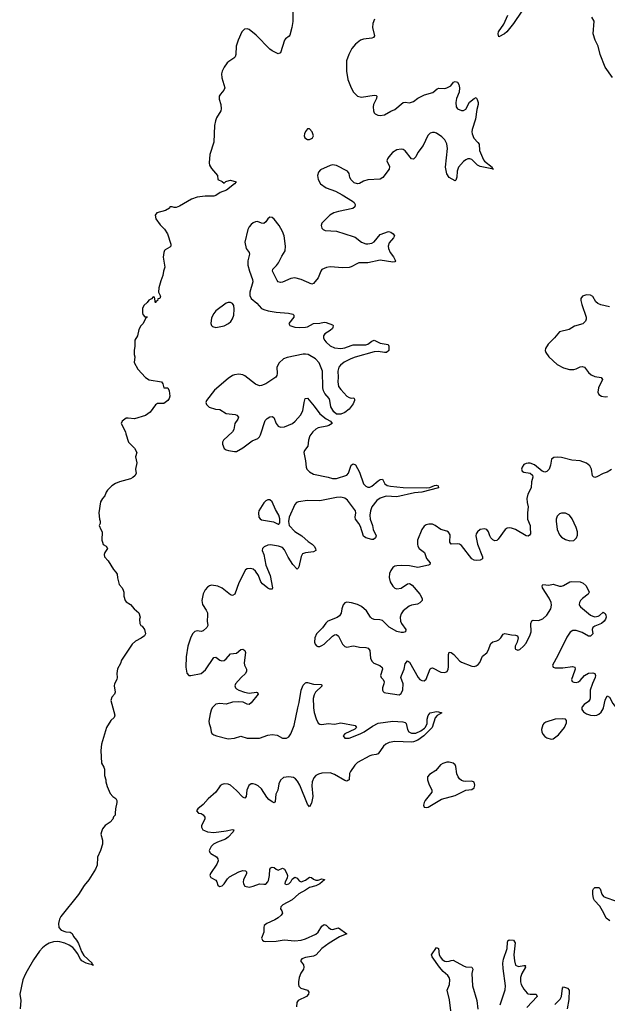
# Model space of a CAD drawing. Header units: inches. Extents: x 1678753 to 1858649, y 384643 to 522370.
# Tile 42 of 91: x 1729927 to 1735570, y 487153 to 496606. Entities that reach past the tile are written whole.
import ezdxf

# ---------------------------------------------------------------- set-up
doc = ezdxf.new("R2010")
doc.units = ezdxf.units.IN
doc.header["$MEASUREMENT"] = 0
for name, color, linetype in [('B7428', 7, 'Continuous'), ('B7438', 7, 'Continuous'), ('B7439', 7, 'Continuous')]:
    doc.layers.add(name, color=color, linetype=linetype)

msp = doc.modelspace()

# ---------------------------------------------------------------- linework, layer by layer
at = {"layer": 'B7428', "color": 6, "elevation": 200}
msp.add_lwpolyline([(1730000, 487474.7), (1729980.1, 487439.9), (1729957.6, 487390), (1729926.5, 487250), (1729936.3, 487190), (1729931.1, 487110)], dxfattribs=at)
at = {"layer": 'B7438', "color": 6}
for points, elevation in [([(1730821.3, 490000), (1730840.7, 489930), (1730833.2, 489906.8), (1730800.7, 489879.3), (1730761, 489810), (1730711.3, 489650), (1730706.8, 489590), (1730711, 489470), (1730734.8, 489430), (1730740.7, 489410), (1730742, 489350), (1730754, 489310), (1730754, 489290), (1730765.2, 489245.2), (1730796, 489176), (1730822, 489150), (1730851.3, 489130), (1730858, 489110), (1730861, 489090), (1730846, 489030), (1730842, 488990), (1730844.7, 488970), (1730827.5, 488952.5), (1730821, 488930), (1730797.1, 488902.9), (1730746, 488870), (1730722.5, 488837.5), (1730710.8, 488810), (1730707.5, 488787.5), (1730722.8, 488730), (1730722, 488690), (1730703.8, 488630), (1730673, 488567), (1730671.6, 488490), (1730655.9, 488450), (1730590.5, 488350), (1730544.5, 488295.5), (1730490, 488206.8), (1730322.5, 487997.5), (1730308.7, 487970), (1730298.7, 487930), (1730304, 487890), (1730325.9, 487865.9), (1730370, 487848.4), (1730410, 487845), (1730430, 487833.2), (1730444.5, 487804.5), (1730472.1, 487770), (1730490, 487737.7), (1730520.4, 487660.4), (1730542.6, 487622.6), (1730622.4, 487550), (1730620.5, 487540.5), (1730634.8, 487530), (1730624, 487530), (1730619.3, 487539.3), (1730610, 487536.2), (1730564.2, 487550), (1730524.7, 487570), (1730510, 487585.8), (1730481.8, 487641.8), (1730457.5, 487677.5), (1730437.9, 487697.9), (1730402.8, 487722.8), (1730360.8, 487740.8), (1730313.3, 487753.3), (1730290, 487757.3), (1730250, 487753.6), (1730210, 487739.9), (1730178.6, 487721.4), (1730145.2, 487694.8), (1730116.2, 487663.8), (1730060.2, 487579.8), (1730000, 487474.7)], 200), ([(1732748.6, 490000), (1732754.9, 489954.9), (1732772.8, 489892.8), (1732793.3, 489853.3), (1732810, 489842.7), (1732830, 489839.7), (1732890, 489850.3), (1732950, 489842.2), (1733010, 489856.3), (1733150.2, 489830), (1733161.1, 489810), (1733144.8, 489795.2), (1733050.2, 489750), (1733033.8, 489730), (1733050, 489708.3), (1733090, 489707.7), (1733197, 489750), (1733234.3, 489770), (1733315, 489825), (1733370, 489853.2), (1733510, 489870.8), (1733605.2, 489865.2), (1733630, 489857.9), (1733638.1, 489850), (1733649.7, 489790), (1733665.4, 489770), (1733690, 489757.5), (1733730, 489757.6), (1733779.8, 489780.2), (1733815.7, 489804.3), (1733824.8, 489815.2), (1733840.6, 489850), (1733840.7, 489890), (1733850, 489925), (1733869.9, 489950), (1733930, 489963.8), (1733950, 489962.6), (1733979.5, 489950), (1733935.6, 489924.4), (1733917.5, 489902.5), (1733889.7, 489810), (1733807, 489730), (1733751.6, 489688.4), (1733710, 489671.9), (1733690, 489668.7), (1733530, 489676.9), (1733474.3, 489665.7), (1733442.9, 489650), (1733419.2, 489630), (1733370, 489559.4), (1733350, 489550.8), (1733310, 489546.7), (1733290, 489539.7), (1733170, 489473.5), (1733145, 489450), (1733102.6, 489390), (1733094.5, 489370), (1733090.1, 489310), (1733079.3, 489300.7), (1733070, 489296.1), (1733050, 489302.1), (1732950, 489361.2), (1732910, 489374.1), (1732830, 489372.6), (1732796.8, 489363.2), (1732772.1, 489350), (1732751.2, 489328.8), (1732734.7, 489290), (1732731.1, 489250), (1732740.6, 489150), (1732730, 489083.5), (1732710, 489048.5), (1732690, 489075.3), (1732616.2, 489256.2), (1732595.4, 489295.4), (1732576.8, 489316.8), (1732556.7, 489330), (1732510, 489338.6), (1732460.5, 489330), (1732430, 489306.2), (1732416.9, 489270), (1732406.8, 489210), (1732387.7, 489170), (1732380.7, 489099.3), (1732371.6, 489088.4), (1732350, 489098.1), (1732320.6, 489120.6), (1732301.6, 489141.6), (1732250, 489222.8), (1732217.1, 489250), (1732190, 489264.5), (1732170, 489270.4), (1732150, 489269.9), (1732126.6, 489253.4), (1732109.3, 489210), (1732102.6, 489150), (1732090, 489131.3), (1732070, 489140.9), (1732010, 489205.9), (1731950, 489256.1), (1731930, 489266.9), (1731890.5, 489269.5), (1731870, 489262.3), (1731853.1, 489250), (1731810, 489189.9), (1731735.2, 489124.8), (1731690, 489071), (1731636.5, 489030), (1731624.9, 489010), (1731642.8, 488990), (1731670, 488984.8), (1731690, 488971.7), (1731704.2, 488950), (1731706.3, 488930), (1731674, 488870), (1731673, 488853), (1731685.5, 488830), (1731700.7, 488820.7), (1731729.6, 488809.6), (1731790, 488801.4), (1731910, 488818.1), (1731970, 488833.1), (1731982.4, 488830), (1731978, 488810), (1731930, 488756.8), (1731901.8, 488738.2), (1731827, 488710), (1731788.1, 488690), (1731766.8, 488670), (1731747.9, 488630), (1731751.6, 488610), (1731761.2, 488601.2), (1731816.5, 488570), (1731829.7, 488550), (1731831.7, 488530), (1731821, 488499), (1731758.9, 488410), (1731754.3, 488390), (1731763.5, 488370), (1731810, 488345.1), (1731820.3, 488330), (1731830, 488297.6), (1731845.3, 488285.3), (1731870, 488290.9), (1731890, 488311.5), (1731921.9, 488358.1), (1731943.1, 488376.9), (1732030, 488425.5), (1732070, 488436.6), (1732095, 488435), (1732105.8, 488425.8), (1732106.3, 488410), (1732076.8, 488350), (1732071.4, 488330), (1732074.6, 488310), (1732090, 488288.7), (1732130, 488277.5), (1732170, 488286.5), (1732230, 488310.8), (1732270, 488306), (1732290, 488308.4), (1732310, 488328.8), (1732316.4, 488343.6), (1732326.9, 488390), (1732330.3, 488449.7), (1732337.9, 488462.1), (1732350, 488470.1), (1732370, 488466.2), (1732390, 488450.8), (1732410, 488442.6), (1732450, 488461), (1732470, 488451.2), (1732493.7, 488410), (1732498, 488390), (1732494.8, 488365.2), (1732475.8, 488330), (1732473.1, 488313.1), (1732473.4, 488310), (1732490, 488302.8), (1732512.1, 488310), (1732530.5, 488330), (1732545, 488355), (1732570, 488373.5), (1732590, 488365.4), (1732610, 488338.9), (1732630, 488327.7), (1732670, 488344.1), (1732710, 488374), (1732730, 488370.1), (1732750, 488354), (1732770, 488345.1), (1732793.2, 488346.8), (1732830, 488358.4), (1732853.2, 488353.2), (1732855.2, 488350), (1732808.1, 488310), (1732770, 488290.3), (1732710, 488276.4), (1732671.7, 488248.3), (1732607.2, 488212.8), (1732542.3, 488157.7), (1732455.3, 488110), (1732435.4, 488090), (1732430.2, 488070), (1732444.9, 488050), (1732451, 488030), (1732439, 488010), (1732410, 487984.3), (1732376.9, 487963), (1732301.6, 487930), (1732274.4, 487910), (1732270.4, 487890), (1732272.8, 487847.2), (1732250.6, 487790), (1732257.3, 487770), (1732270, 487760.5), (1732290, 487754.9), (1732390, 487759.6), (1732466.2, 487773.8), (1732570, 487763.2), (1732629.3, 487770.7), (1732670, 487782), (1732770, 487827.9), (1732792.6, 487847.4), (1732830, 487902.8), (1732850, 487920.7), (1732870, 487914.4), (1732891.1, 487891.1), (1732915.6, 487875.6), (1732930, 487873.1), (1732990, 487889.1), (1733068, 487830), (1732999.1, 487800.9), (1732900.4, 487739.6), (1732829.3, 487690), (1732773.9, 487630), (1732750, 487614.6), (1732670, 487603.4), (1732635.3, 487590), (1732624.9, 487570), (1732651.4, 487531.4), (1732655.3, 487510), (1732650.8, 487490), (1732628.3, 487451.7), (1732611.6, 487410), (1732603.4, 487370), (1732603.8, 487343.8), (1732608.6, 487328.6), (1732628.3, 487310), (1732689.3, 487289.3), (1732703.2, 487270), (1732700.2, 487250), (1732681.1, 487230), (1732600.3, 487190), (1732587.6, 487170), (1732586.3, 487130)], 300), ([(1731775.9, 490000), (1731764.2, 489975.8), (1731756.6, 489943.4), (1731744.6, 489870), (1731745.4, 489850), (1731758.1, 489810), (1731764.2, 489770), (1731773.1, 489753.1), (1731790, 489740.9), (1731817.4, 489730), (1731930, 489700.8), (1731990, 489707.5), (1732050, 489726.3), (1732110, 489709.6), (1732230, 489708.2), (1732310, 489738.6), (1732350, 489742.1), (1732398.5, 489738.5), (1732450, 489707.5), (1732490, 489708.9), (1732510, 489720.8), (1732532.3, 489750), (1732561.3, 489830), (1732599.4, 490000)], 300), ([(1735326.9, 490000), (1735324.2, 489984.2), (1735340.2, 489960.2), (1735370, 489940.9), (1735410, 489928.4), (1735450, 489926), (1735470, 489929.3), (1735490, 489939.3), (1735510, 489957.1), (1735530, 489990.2), (1735532.4, 490000)], 400), ([(1735593.6, 487953.6), (1735559, 487979), (1735538, 488030), (1735496.9, 488096.9), (1735447, 488150), (1735438.5, 488170), (1735432.2, 488210), (1735432.2, 488247.8), (1735437.6, 488262.4), (1735450, 488273.6), (1735490, 488276), (1735502, 488262), (1735518.9, 488210), (1735534, 488190), (1735557.4, 488177.4), (1735650, 488148.4)], 300), ([(1734541, 487150), (1734588.8, 487291.2), (1734592.2, 487330), (1734570, 487496), (1734568.1, 487550), (1734574.7, 487585.3), (1734607.3, 487690), (1734611, 487749), (1734616.3, 487763.7), (1734627, 487773), (1734670.4, 487770), (1734684.6, 487744.6), (1734672.9, 487630), (1734678.3, 487570), (1734690, 487530.3), (1734715.9, 487515.9), (1734770, 487527.2), (1734785.4, 487525.4), (1734781.7, 487518.3), (1734784, 487510), (1734750.1, 487450), (1734736.3, 487410), (1734736.4, 487370), (1734744, 487344), (1734770, 487299.1), (1734801.3, 487261.3), (1734810, 487254.9), (1734830, 487251), (1734886, 487250), (1734898, 487230), (1734797.7, 487122.3)], 300), ([(1734066.3, 487090), (1734055.7, 487195.7), (1734032.8, 487290), (1734055.5, 487344.5), (1734057.9, 487390), (1734051.5, 487410), (1734037.3, 487430), (1733993.4, 487470), (1733959.9, 487510), (1733888.9, 487610), (1733880.4, 487630), (1733930, 487699.1), (1733947.7, 487687.7), (1733955.1, 487630), (1733966.6, 487606.6), (1733985, 487585), (1734008.5, 487568.5), (1734030, 487563.3), (1734052.9, 487567.1), (1734070, 487575.6), (1734090, 487576.9), (1734190, 487521.8), (1734210, 487514.8), (1734270.3, 487510), (1734278, 487490), (1734268.3, 487450), (1734275.7, 487330), (1734316.3, 487190), (1734326.6, 487106.6)], 300), ([(1735067.6, 487152.4), (1735116.3, 487203.7), (1735131.1, 487230), (1735140.4, 487310), (1735150, 487321.7), (1735186.4, 487310), (1735202.6, 487290), (1735199.5, 487200.5), (1735185.2, 487110)], 300)]:
    msp.add_lwpolyline(points, dxfattribs=dict(at, elevation=elevation))
at = {"layer": 'B7438', "color": 6, "elevation": 400}
for points in [[(1735135.3, 489895.3), (1735069.3, 489889.3), (1734978.4, 489861.6), (1734959.8, 489850), (1734950, 489837.4), (1734938.1, 489790), (1734940.1, 489770), (1734950, 489746.5), (1734970, 489723.7), (1734990, 489710.8), (1735030, 489699.4), (1735050, 489703.5), (1735100.4, 489739.5), (1735157.8, 489810), (1735177, 489857), (1735177.3, 489877.3), (1735169.8, 489889.8)], [(1734050, 489479.6), (1734030, 489478.6), (1733990, 489466.8), (1733967.8, 489452.2), (1733922.1, 489397.9), (1733861.3, 489358.7), (1733844.2, 489335.8), (1733844.6, 489310), (1733855.7, 489270), (1733885.8, 489210), (1733884.5, 489190), (1733821.4, 489110), (1733810.2, 489090), (1733804.5, 489064.5), (1733810, 489046.7), (1733830, 489042.7), (1733850, 489046.9), (1733977.6, 489122.4), (1734110, 489159.3), (1734210, 489209.5), (1734270, 489216.1), (1734292.6, 489232.6), (1734297.6, 489257.6), (1734290, 489286), (1734270, 489294.8), (1734210, 489291.4), (1734190, 489295.2), (1734170, 489303.2), (1734150, 489318.4), (1734136.7, 489336.7), (1734126, 489365.9), (1734116.9, 489436.9), (1734110, 489451.6), (1734090, 489469.8)]]:
    msp.add_lwpolyline(points, close=True, dxfattribs=at)
at = {"layer": 'B7439', "color": 6}
for points, elevation in [([(1732550.2, 496729.8), (1732550.2, 496589.8), (1732541.1, 496530), (1732521.6, 496458.4), (1732514, 496446), (1732478.8, 496421.2), (1732470.6, 496409.4), (1732430, 496288), (1732410, 496279), (1732350, 496307.3), (1732330, 496322), (1732197.7, 496457.7), (1732130.4, 496510.4), (1732110, 496518.8), (1732085.6, 496514.4), (1732060.1, 496490), (1732026.1, 496410), (1732007, 496350), (1732003.6, 496270), (1731996.5, 496250), (1731984.2, 496235.8), (1731934.6, 496205.4), (1731918.3, 496190), (1731890, 496149.7), (1731870.2, 496110), (1731866, 496086), (1731867.7, 496047.7), (1731898.4, 495950), (1731888.2, 495930), (1731854, 495890), (1731842.6, 495870), (1731842.2, 495842.2), (1731859.5, 495790), (1731863, 495750), (1731857.3, 495730), (1731816.7, 495663.3), (1731805.8, 495634.2), (1731798.7, 495590), (1731790.2, 495430.2), (1731752.3, 495310), (1731744.9, 495230), (1731750.1, 495210), (1731770, 495175.7), (1731825.3, 495110), (1731830.5, 495070.5), (1731872.7, 495052.7), (1731890, 495036), (1731906.5, 495053.5), (1731937.6, 495062.4), (1731950, 495063.9), (1732006.8, 495050), (1731988.5, 495030), (1731912.3, 494970), (1731852.5, 494947.5), (1731810, 494917.7), (1731790, 494911.8), (1731709, 494911), (1731630, 494902.7), (1731578, 494882), (1731463, 494817), (1731430, 494804), (1731410, 494802), (1731390, 494808.7), (1731370, 494808), (1731364.5, 494795.5), (1731325.5, 494774.5), (1731245.3, 494750), (1731226.7, 494730), (1731233.4, 494693.4), (1731277, 494637), (1731316.3, 494596.3), (1731345.3, 494550), (1731379.5, 494450), (1731378, 494430), (1731370, 494420.9), (1731322.9, 494397.1), (1731316.3, 494390), (1731310.4, 494370), (1731305.8, 494325.8), (1731321, 494230), (1731306.8, 494190), (1731302.8, 494150), (1731282.5, 494097.5), (1731264, 494030), (1731261, 493990), (1731278, 493950), (1731271, 493930), (1731254, 493926), (1731250, 493906), (1731238, 493902), (1731230, 493888), (1731222, 493942), (1731210, 493946), (1731192.7, 493927.3), (1731165.4, 493914.6), (1731152, 493890), (1731119.6, 493860.4), (1731105.4, 493834.6), (1731104.7, 493790), (1731110, 493774), (1731130, 493754), (1731150, 493754), (1731152, 493750), (1731138, 493742), (1731111.3, 493690), (1731090, 493668), (1731071, 493630), (1731058, 493570), (1731031.3, 493530), (1731031.3, 493470), (1731024.7, 493430), (1731024.7, 493390), (1731031.3, 493370), (1731026.4, 493313.6), (1731062.8, 493250), (1731134, 493170), (1731170, 493148.7), (1731287.7, 493127.7), (1731302.8, 493110), (1731311.6, 493071.6), (1731350, 493070.8), (1731363.4, 493043.4), (1731367.4, 492990), (1731362.3, 492970), (1731350.2, 492950), (1731310, 492921.5), (1731250, 492919.6), (1731230.3, 492909.7), (1731180.7, 492839.3), (1731134.2, 492805.8), (1731030, 492772.7), (1730970, 492781.2), (1730950, 492779), (1730912, 492750), (1730902, 492730), (1730942, 492650), (1730944.7, 492630), (1730971.1, 492551.1), (1731030, 492492), (1731051, 492450), (1731038.8, 492410), (1731050.5, 492350), (1731038, 492290), (1731045.3, 492250), (1731032.8, 492227.2), (1731012.4, 492210), (1730990, 492199.3), (1730884.7, 492170), (1730846.9, 492153.1), (1730811, 492130), (1730771, 492090), (1730758, 492070), (1730745.4, 492034.6), (1730722, 492010), (1730703.6, 491976.4), (1730686, 491870), (1730691.6, 491811.6), (1730698, 491790), (1730698, 491770), (1730691.3, 491750), (1730704.7, 491710), (1730718, 491690), (1730716, 491610), (1730720.7, 491590), (1730728.5, 491568.5), (1730756, 491550), (1730770.8, 491530), (1730743, 491490), (1730738, 491470), (1730742, 491450), (1730774.8, 491410), (1730826.4, 491326.4), (1730850, 491302), (1730862, 491282), (1730866.4, 491246.4), (1730883.5, 491183.5), (1730910.6, 491150.6), (1730921, 491130), (1730926, 491110), (1730926, 491070), (1730941, 491030), (1730950, 491018), (1730991.3, 490990), (1731024.7, 490950), (1731070.5, 490910.5), (1731082.8, 490870), (1731078.8, 490850), (1731080.7, 490810), (1731090, 490791.3), (1731102, 490782), (1731124.7, 490750), (1731136, 490710), (1731124.7, 490690), (1731092.5, 490667.5), (1731039.9, 490640.1), (1731006, 490610), (1730903.9, 490456.1), (1730893.7, 490426.3), (1730866.2, 490373.8), (1730860.7, 490330), (1730864, 490290), (1730858.8, 490270), (1730837.3, 490230), (1730833.4, 490210), (1730842.8, 490150), (1730836, 490130), (1730810, 490102), (1730802, 490070), (1730821.3, 490000)], 200), ([(1734750, 496688.1), (1734670, 496568.7), (1734603.8, 496490), (1734581.6, 496470), (1734530, 496439.7), (1734521.1, 496470), (1734524.3, 496490), (1734577.1, 496562.9), (1734616.4, 496650)], 300), ([(1735619.2, 496050), (1735549, 496150), (1735501.6, 496270), (1735484, 496350), (1735453.6, 496410), (1735433.1, 496470), (1735444, 496590), (1735421.5, 496630)], 300), ([(1733333, 496610), (1733319.5, 496570), (1733315.2, 496530), (1733335, 496450), (1733325.9, 496434.1), (1733310, 496427.9), (1733230, 496420), (1733200.7, 496410), (1733150.4, 496370), (1733117.9, 496330), (1733087, 496270), (1733066.5, 496210), (1733064.9, 496110), (1733077.6, 496030), (1733110, 495953.1), (1733133.1, 495910), (1733170, 495872), (1733210, 495860.6), (1733330, 495881.5), (1733350, 495877), (1733357.6, 495870), (1733354, 495850), (1733325.2, 495790), (1733321.2, 495770), (1733323.4, 495730), (1733331.7, 495711.7), (1733342.1, 495702.1), (1733365.2, 495690), (1733390, 495685.3), (1733430, 495691.5), (1733490, 495726.4), (1733530, 495743.7), (1733610, 495811.9), (1733630, 495813.6), (1733670, 495807.6), (1733690, 495812.4), (1733710, 495821.6), (1733750, 495851.1), (1733815.1, 495884.9), (1733893.8, 495906.2), (1733936.8, 495943.2), (1733951.7, 495948.3), (1734010, 495946.4), (1734030, 495950.1), (1734067, 495970), (1734093.5, 496006.5), (1734110, 496012.6), (1734130, 496004.5), (1734143.3, 495983.3), (1734150.1, 495950), (1734145.9, 495910), (1734123.4, 495850), (1734113.9, 495810), (1734118.1, 495770), (1734131.2, 495750), (1734170, 495733.2), (1734190, 495733), (1734210, 495745.6), (1734246.8, 495813.2), (1734290, 495849.4), (1734310, 495858.7), (1734319.6, 495839.6), (1734328.8, 495810), (1734329.5, 495790), (1734316.7, 495743.3), (1734305.5, 495650), (1734271.8, 495550), (1734268.8, 495530), (1734272.2, 495510), (1734289, 495469), (1734328.2, 495428.2), (1734339.6, 495410), (1734343.2, 495350), (1734380.2, 495260.2), (1734390, 495247.4), (1734463.6, 495190), (1734461.7, 495181.7), (1734478, 495170), (1734350, 495197.5), (1734324.6, 495210), (1734270, 495264.2), (1734250, 495271.5), (1734230, 495271.1), (1734210, 495261), (1734190, 495243.2), (1734141.5, 495190), (1734127.9, 495150), (1734126.2, 495093.8), (1734115.7, 495064.3), (1734110, 495059.3), (1734052.9, 495090), (1734030, 495125.3), (1734017.5, 495190), (1734034.8, 495370), (1734030, 495415.4), (1734010, 495453.2), (1733982, 495482), (1733930, 495515.3), (1733910, 495522.7), (1733890, 495522.7), (1733870, 495515.2), (1733847.6, 495492.4), (1733802.7, 495397.3), (1733750, 495332.2), (1733730, 495288.5), (1733710, 495265.6), (1733690, 495268.9), (1733630, 495345.2), (1733610, 495359.9), (1733590, 495362.4), (1733550, 495354.9), (1733507.5, 495330), (1733470.7, 495290), (1733458.2, 495270), (1733453.8, 495250), (1733477.2, 495197.2), (1733476, 495170), (1733414.2, 495090), (1733390, 495073.3), (1733270, 495069.1), (1733230, 495056.9), (1733190, 495033.8), (1733169.9, 495029.9), (1733140.3, 495040.3), (1733109.9, 495069.9), (1733098.4, 495090), (1733090.6, 495130.6), (1733076.3, 495150), (1732970, 495204.9), (1732930, 495210.8), (1732910, 495206), (1732817.1, 495162.9), (1732797, 495143), (1732786.9, 495110), (1732792.4, 495070), (1732816.4, 495030), (1732870, 494991.6), (1732958.5, 494958.5), (1733024.8, 494924.8), (1733123.1, 494863.1), (1733138.3, 494850), (1733148.4, 494830), (1733145.5, 494810), (1733127, 494793), (1732990, 494764), (1732945.2, 494750), (1732905.5, 494730), (1732828.3, 494651.7), (1732823.2, 494630), (1732830, 494604), (1732841.8, 494590), (1732861, 494581), (1732970, 494574.8), (1733130, 494523.9), (1733150, 494516.8), (1733210, 494469.8), (1733250, 494455.1), (1733270, 494453), (1733310, 494460.9), (1733330, 494471.9), (1733390, 494543.1), (1733470, 494571.4), (1733490, 494566.9), (1733513.2, 494550), (1733527.3, 494530), (1733516, 494510), (1733475.7, 494464.3), (1733467.1, 494432.9), (1733468.6, 494410), (1733484.6, 494370), (1733516.1, 494330), (1733534.6, 494290), (1733530, 494282.5), (1733510, 494278.5), (1733390, 494297.7), (1733270, 494272.4), (1733183.1, 494270), (1733170, 494266.7), (1733110, 494232.4), (1733090, 494227.7), (1733030, 494224.5), (1732910, 494233.9), (1732872.8, 494227.2), (1732830, 494206.3), (1732818.3, 494190), (1732792.8, 494127.2), (1732750, 494074.3), (1732732.2, 494067.8), (1732630, 494113), (1732570, 494127.6), (1732530, 494122.5), (1732450, 494086.9), (1732430, 494082.6), (1732410, 494088.8), (1732401, 494101), (1732353.6, 494190), (1732356.4, 494210), (1732394, 494246), (1732411.4, 494270), (1732443.4, 494336.6), (1732474.8, 494385.2), (1732481, 494430), (1732465.1, 494530), (1732451.4, 494571.4), (1732420.1, 494630), (1732370, 494690.5), (1732350, 494706.8), (1732330, 494709), (1732310, 494694.5), (1732290, 494665.8), (1732270, 494649.3), (1732250, 494651.7), (1732210, 494667), (1732190, 494665.2), (1732170, 494656.2), (1732150, 494639.9), (1732130, 494616.1), (1732116.2, 494590), (1732088.5, 494470), (1732102.9, 494410), (1732130.1, 494370), (1732133.8, 494353.8), (1732116.2, 494290), (1732118.8, 494250), (1732133, 494190), (1732163.2, 494110), (1732164.5, 494090), (1732136.4, 493990), (1732137.1, 493957.1), (1732148.8, 493928.8), (1732203.7, 493883.7), (1732250, 493834.6), (1732270, 493823.2), (1732312.3, 493812.3), (1732390, 493798.7), (1732509, 493789), (1732550, 493777.2), (1732559.6, 493770), (1732558.2, 493750), (1732512.9, 493690), (1732521.5, 493670), (1732570, 493652.9), (1732610, 493649.8), (1732670, 493653.1), (1732690, 493658.4), (1732750, 493688.8), (1732810, 493693.1), (1732850, 493702), (1732870, 493699.4), (1732930, 493675), (1732936.1, 493670), (1732934.8, 493650), (1732930, 493642.7), (1732910, 493620.6), (1732857.1, 493590), (1732845.9, 493570), (1732845.9, 493550), (1732854, 493530), (1732870, 493509.7), (1732910, 493475.9), (1732950, 493455.9), (1733010, 493448.3), (1733050, 493454.6), (1733110, 493479.5), (1733130, 493483.4), (1733250, 493485.9), (1733270, 493492.2), (1733310, 493521.1), (1733330, 493527.6), (1733390, 493501.4), (1733466.8, 493486.8), (1733472.3, 493472.3), (1733471.1, 493430), (1733449.3, 493410.7), (1733430, 493409.9), (1733370, 493420.3), (1733330, 493417.4), (1733150, 493366.3), (1733106.7, 493350), (1733042.8, 493317.2), (1733007.2, 493290), (1732992, 493270), (1732982, 493230), (1732984.7, 493175.3), (1732981.3, 493130), (1732990, 493085.2), (1733010, 493055.5), (1733070, 492990.8), (1733090, 492977.6), (1733110, 492973.1), (1733135, 492975), (1733142.5, 492962.5), (1733142.6, 492950), (1733130, 492917.1), (1733090, 492865.2), (1733050, 492834.2), (1733010, 492818.5), (1732970, 492820.2), (1732942.3, 492842.3), (1732916.2, 492890), (1732906.5, 492950), (1732898.7, 492970), (1732858.4, 493018.4), (1732843.9, 493043.9), (1732839.2, 493070), (1732834.2, 493230), (1732802.2, 493310), (1732767.2, 493350), (1732696.1, 493390), (1732670, 493395), (1732650, 493393.3), (1732496.3, 493363.7), (1732460.1, 493350), (1732419.9, 493310), (1732397.8, 493270), (1732400.1, 493210), (1732396.8, 493190), (1732386.9, 493173.1), (1732290.6, 493109.4), (1732250, 493092.7), (1732230, 493091.6), (1732190, 493108.2), (1732090, 493186.1), (1732070, 493196.1), (1732030, 493203.2), (1731990, 493197.1), (1731970, 493189.2), (1731930, 493161.5), (1731796.8, 493050), (1731720.7, 492950), (1731715.1, 492930), (1731720.5, 492910), (1731747.3, 492887.3), (1731806.3, 492866.3), (1731850, 492862.1), (1731910, 492824.2), (1731996.2, 492816.2), (1732012.1, 492810), (1732026.6, 492790), (1732022.8, 492770), (1731994.4, 492730), (1731982.5, 492670), (1731971.3, 492650), (1731885.6, 492570), (1731874.8, 492550), (1731873.6, 492530), (1731889.2, 492489.2), (1731910, 492476.3), (1731933, 492470), (1731990, 492459.7), (1732010, 492460.9), (1732070, 492494.9), (1732158, 492562), (1732214.6, 492585.4), (1732230, 492600.2), (1732239.6, 492620.4), (1732283.6, 492756.4), (1732302.2, 492777.8), (1732330, 492794.4), (1732350, 492797.8), (1732366.4, 492786.4), (1732390.1, 492730), (1732410, 492704.8), (1732430, 492695.2), (1732470, 492697.2), (1732546.7, 492730), (1732573, 492750), (1732625, 492810), (1732644.5, 492850), (1732657.5, 492930), (1732669, 492970), (1732690, 492971), (1732756.3, 492896.3), (1732810, 492822.3), (1732870, 492773.6), (1732913, 492750), (1732928.2, 492730), (1732896.4, 492710), (1732876.8, 492703.2), (1732793.3, 492686.7), (1732770, 492675.8), (1732742.3, 492650), (1732714, 492610), (1732699, 492570), (1732693.5, 492510), (1732660.8, 492470), (1732655, 492450), (1732671.8, 492371.8), (1732677.3, 492310), (1732685.7, 492290), (1732710, 492265.2), (1732750, 492243.8), (1732890, 492213.6), (1732930, 492199.8), (1732970, 492202.5), (1733070, 492231.8), (1733086.1, 492253.9), (1733109.4, 492330), (1733130, 492341), (1733151.5, 492331.5), (1733190, 492261.6), (1733230.1, 492150.1), (1733250, 492127.9), (1733270, 492117.5), (1733290, 492117.7), (1733310, 492126.8), (1733370, 492177.7), (1733390, 492190.5), (1733410, 492193.4), (1733432.5, 492150), (1733455.3, 492135.3), (1733486.9, 492126.9), (1733610, 492115.7), (1733830, 492110.1), (1733865.8, 492114.2), (1733910, 492134.6), (1733930, 492136.3), (1733946.4, 492130), (1733948, 492110), (1733790.3, 492070), (1733717.9, 492062.1), (1733550, 492024.9), (1733447.7, 492030), (1733390, 492011.1), (1733357.5, 491990), (1733309.8, 491930), (1733294.9, 491890), (1733288, 491850), (1733292.1, 491810), (1733313.9, 491750), (1733322.6, 491710), (1733350.8, 491650), (1733345.4, 491630), (1733324.3, 491615.7), (1733310, 491614.5), (1733252, 491630), (1733227.9, 491647.9), (1733199.8, 491739.8), (1733183.7, 491770), (1733153.3, 491810), (1733148.1, 491830), (1733154.2, 491870), (1733150.5, 491890), (1733074.1, 491994.1), (1733050, 492013.6), (1733010, 492020.8), (1732970, 492018.8), (1732810, 491986), (1732691.3, 491988.7), (1732603.4, 491976.6), (1732584.6, 491970), (1732570, 491953), (1732516.1, 491830), (1732508.8, 491788.8), (1732513.7, 491750), (1732570, 491693.1), (1732636.3, 491650), (1732697.2, 491597.2), (1732737.1, 491570), (1732755.3, 491550), (1732766.1, 491530), (1732770.1, 491509.9), (1732750, 491495.8), (1732670, 491488), (1732643.2, 491476.8), (1732630, 491451.5), (1732606.5, 491353.5), (1732600.7, 491339.3), (1732590, 491331.1), (1732550, 491376.5), (1732504.7, 491444.7), (1732470, 491515), (1732450, 491538.7), (1732413.1, 491553.1), (1732336, 491564), (1732310, 491561.9), (1732273.7, 491546.3), (1732258.9, 491530), (1732256.8, 491510), (1732271.6, 491471.6), (1732290.5, 491370), (1732333.2, 491270), (1732353.6, 491150), (1732350, 491138), (1732330, 491139), (1732310, 491148.3), (1732257.6, 491190), (1732244, 491210), (1732219.5, 491270), (1732191.6, 491311.6), (1732170, 491329.9), (1732143.1, 491336.9), (1732110, 491332.8), (1732096.9, 491323.1), (1732030, 491199.9), (1731991.7, 491090), (1731970, 491077.9), (1731950, 491084), (1731870, 491148.5), (1731830, 491168.1), (1731770, 491176.6), (1731750, 491170.8), (1731730, 491157.3), (1731708.7, 491131.3), (1731690, 491093.4), (1731676.6, 491030), (1731682.8, 490990), (1731717.9, 490937.9), (1731728.9, 490910), (1731731.6, 490890), (1731727.2, 490830), (1731734.8, 490790), (1731725.4, 490770), (1731690, 490737.8), (1731670, 490733.2), (1731630, 490737.7), (1731608.3, 490731.7), (1731590, 490714.7), (1731570, 490679.2), (1731542.6, 490590), (1731524.6, 490490), (1731521.4, 490390), (1731531.5, 490331.5), (1731550, 490310.6), (1731569.1, 490309.1), (1731670, 490328.9), (1731710, 490364.7), (1731790, 490481.2), (1731810, 490485.2), (1731850, 490458.4), (1731869.3, 490450.7), (1731890, 490453.8), (1731910, 490468.4), (1731950, 490518.5), (1732010, 490525.4), (1732050, 490558.9), (1732070, 490562.6), (1732090.1, 490550), (1732096.3, 490530), (1732081.6, 490430), (1732084.8, 490410), (1732104.2, 490370), (1732106.4, 490350), (1732096.3, 490330), (1732052.2, 490290), (1731998.8, 490230), (1731991.3, 490210), (1731999.5, 490190), (1732010, 490182.5), (1732031, 490170), (1732085.4, 490150), (1732130, 490141.4), (1732200.7, 490150), (1732210, 490145.7), (1732215.7, 490130), (1732150, 490047), (1732130, 490031.5), (1732110, 490035), (1732073.5, 490053.5), (1732030, 490058.7), (1731970, 490053), (1731910, 490034.9), (1731850, 490042.4), (1731810, 490033.2), (1731777.2, 490002.8), (1731775.9, 490000)], 300), ([(1735591.3, 493850), (1735507.3, 493867.3), (1735479.7, 493879.7), (1735458.7, 493898.7), (1735430, 493949.6), (1735410, 493960.4), (1735370, 493963.9), (1735330.6, 493950), (1735317, 493930), (1735315.2, 493910), (1735324.2, 493870), (1735366.8, 493750), (1735367.6, 493730), (1735361.8, 493710), (1735333.8, 493686.2), (1735255.1, 493664.9), (1735202.8, 493630), (1735110, 493609.6), (1735061.7, 493550), (1735001.5, 493490), (1734975.3, 493450), (1734972, 493430), (1734978.9, 493410), (1735007.9, 493370), (1735090, 493296.3), (1735150, 493264.3), (1735208.4, 493248.4), (1735248.5, 493248.5), (1735270, 493253.6), (1735310, 493273.8), (1735330, 493277.7), (1735350.7, 493270.7), (1735390, 493218.9), (1735415.8, 493195.8), (1735450, 493181.1), (1735510.2, 493170), (1735522.8, 493150), (1735485.3, 493070), (1735479.4, 493030), (1735488.1, 493008.1), (1735515.5, 492990), (1735550, 492985.5), (1735570.7, 492989.3)], 400), ([(1735610, 492287.7), (1735570, 492262.2), (1735530, 492248.2), (1735470, 492216.2), (1735450, 492211.8), (1735437.1, 492217.1), (1735427.6, 492227.6), (1735418.8, 492290), (1735402.9, 492322.9), (1735370, 492347.7), (1735310, 492369.2), (1735230, 492378.1), (1735130, 492403.4), (1735090, 492407.3), (1735055.7, 492404.3), (1735033.7, 492386.3), (1735026, 492330), (1735011, 492290), (1734990, 492268.6), (1734970, 492262.1), (1734944.9, 492270), (1734870, 492332.3), (1734830, 492347.3), (1734810, 492349.8), (1734790, 492346), (1734770, 492334), (1734752.6, 492310), (1734746.2, 492290), (1734751.6, 492270), (1734770, 492261.4), (1734830.9, 492250.9), (1734852.5, 492232.5), (1734854.5, 492214.5), (1734841.9, 492170), (1734838.6, 492110), (1734807.9, 492050), (1734797.5, 492010), (1734799, 491970), (1734809.6, 491929.6), (1734803.1, 491870), (1734803.8, 491810), (1734827.8, 491750), (1734829.6, 491730), (1734831.2, 491670), (1734824.2, 491655.8), (1734810, 491647.4), (1734790, 491650), (1734690, 491711.7), (1734650, 491725.8), (1734630, 491728), (1734610, 491724), (1734590, 491710.4), (1734522.3, 491617.6), (1734510, 491606.1), (1734490, 491604.2), (1734470, 491613.5), (1734452.6, 491630), (1734441.5, 491650), (1734429.9, 491689.9), (1734412.4, 491712.4), (1734390, 491719.2), (1734350, 491712.2), (1734323.2, 491690), (1734310.2, 491670), (1734306.7, 491650), (1734323.1, 491570), (1734370.6, 491450), (1734370.7, 491430), (1734350, 491416.3), (1734310, 491415.4), (1734290, 491417.6), (1734268.5, 491428.5), (1734170, 491557.7), (1734150, 491569.9), (1734130, 491573.2), (1734070, 491570.6), (1734057.3, 491590), (1734061.5, 491661.5), (1734046.2, 491686.2), (1734030, 491695), (1733970, 491711.8), (1733917.8, 491750), (1733890, 491761.9), (1733856.1, 491763.9), (1733830, 491757.7), (1733810, 491744.1), (1733787.6, 491712.4), (1733748.7, 491610), (1733746, 491570), (1733751.2, 491550), (1733763.8, 491530), (1733815.4, 491490), (1733833.8, 491433.8), (1733870.2, 491390), (1733865.1, 491374.9), (1733852.4, 491367.6), (1733750, 491348), (1733670, 491362), (1733590, 491366.7), (1733550, 491364.3), (1733530, 491359.1), (1733510, 491346.5), (1733490, 491318.5), (1733478.9, 491290), (1733476, 491250), (1733486.3, 491210), (1733510, 491166.2), (1733528.3, 491148.3), (1733550, 491143.1), (1733590, 491148.2), (1733650, 491189.4), (1733671.9, 491191.9), (1733697.1, 491177.1), (1733769.5, 491090), (1733792.1, 491050), (1733791, 491030), (1733770, 491007.9), (1733746.6, 490993.4), (1733690, 490984.6), (1733665.8, 490974.2), (1733611.1, 490930), (1733590, 490901), (1733579.7, 490870), (1733583.1, 490830), (1733592.5, 490810), (1733635.8, 490750), (1733630.8, 490730), (1733610, 490722.7), (1733590, 490721.8), (1733550, 490732.1), (1733475, 490775), (1733410, 490837.7), (1733385.5, 490845.5), (1733330, 490848.7), (1733310, 490856.6), (1733296.3, 490870), (1733257.3, 490930), (1733210, 490972.9), (1733170.9, 490990), (1733113.6, 491006.4), (1733067.5, 491012.5), (1733050, 491007.2), (1733032, 490988), (1733019.1, 490950), (1733013, 490907), (1732998.5, 490881.5), (1732974.4, 490865.6), (1732884.8, 490830), (1732866.8, 490813.2), (1732833.8, 490766.2), (1732777.5, 490710), (1732761.9, 490670), (1732759.5, 490630), (1732763.9, 490610), (1732775.7, 490595.7), (1732790, 490587.7), (1732807.9, 490587.9), (1732830, 490596.4), (1732850, 490610.1), (1732930, 490686.4), (1732950, 490701.3), (1732970, 490704.6), (1732990, 490686.3), (1733026.7, 490610), (1733050, 490588), (1733070, 490581.9), (1733130, 490593.7), (1733150, 490592.8), (1733190, 490582.1), (1733250, 490579.5), (1733273.7, 490573.7), (1733289.8, 490549.8), (1733295.1, 490475.1), (1733307.3, 490447.3), (1733329, 490429), (1733386.8, 490406.8), (1733407.1, 490387.1), (1733411.6, 490370), (1733391.5, 490310), (1733399, 490290), (1733416.6, 490270), (1733426, 490250), (1733424.1, 490230), (1733410.8, 490190), (1733410.9, 490170), (1733417.9, 490157.9), (1733428, 490148), (1733443.1, 490143.1), (1733570, 490123.6), (1733590, 490135.9), (1733606.6, 490173.4), (1733608.8, 490230), (1733588.6, 490290), (1733592.1, 490310), (1733617.9, 490370), (1733630, 490422.7), (1733650, 490449.3), (1733670, 490437.5), (1733753.7, 490290), (1733770, 490273.1), (1733790, 490261.5), (1733810, 490260.1), (1733830, 490275.9), (1733867.4, 490372.6), (1733879, 490381), (1733890, 490383.6), (1733970, 490341.4), (1734010, 490338), (1734030.8, 490349.2), (1734041.2, 490370), (1734045.8, 490394.2), (1734044.6, 490510), (1734050, 490535.1), (1734070, 490530.5), (1734097.5, 490510), (1734150, 490450.4), (1734170, 490436.4), (1734270, 490398.5), (1734290, 490397.4), (1734310, 490402.7), (1734330, 490416.8), (1734344.6, 490435.4), (1734370, 490496.2), (1734413.8, 490526.2), (1734426.7, 490550), (1734450, 490617.1), (1734470, 490634.5), (1734510, 490643.2), (1734530, 490652.3), (1734546.6, 490670), (1734570, 490708.2), (1734585.4, 490714.6), (1734650, 490700.3), (1734690, 490698.2), (1734707.6, 490690), (1734713.2, 490670), (1734703.3, 490630), (1734686.8, 490590), (1734685.6, 490570), (1734690, 490562), (1734710, 490553.4), (1734730, 490559.8), (1734766.5, 490590), (1734790, 490620.7), (1734830, 490700.3), (1734839, 490730), (1734836.2, 490810), (1734844, 490836), (1734857.4, 490842.6), (1734910, 490839.3), (1734950, 490854.5), (1734987.9, 490890), (1735027.7, 490950), (1735035.6, 490984.4), (1735031.4, 491010), (1735013.2, 491053.2), (1734947.6, 491150), (1734943.8, 491170), (1734950, 491182.7), (1735010, 491176.8), (1735050, 491186.4), (1735110, 491168.6), (1735130, 491169), (1735150, 491174.9), (1735210, 491208.8), (1735226.9, 491213.1), (1735310.1, 491210.1), (1735336.8, 491196.8), (1735367.2, 491170), (1735397.1, 491110), (1735387.7, 491090), (1735331.6, 491050), (1735312.5, 491030), (1735301.9, 491010), (1735298.9, 490990), (1735302.8, 490982.8), (1735311.6, 490970), (1735408.6, 490890), (1735430, 490879.6), (1735450, 490874.3), (1735481.5, 490878.5), (1735494.6, 490885.4), (1735530, 490918.4), (1735550, 490903.6), (1735556.4, 490890), (1735558.9, 490870), (1735553.5, 490850), (1735539.1, 490830), (1735514.9, 490810), (1735450, 490783.3), (1735429.6, 490770.4), (1735425.6, 490750), (1735431.3, 490710), (1735410, 490687.1), (1735390, 490688.6), (1735330, 490722.1), (1735270, 490742.2), (1735238.5, 490741.5), (1735214.3, 490725.7), (1735180.7, 490679.3), (1735096.5, 490503.5), (1735045.1, 490410), (1735050.2, 490390.2), (1735070, 490382.8), (1735143.1, 490383.1), (1735235.1, 490395.1), (1735257.5, 490390), (1735260.5, 490370), (1735256.2, 490350), (1735226.1, 490270), (1735233.3, 490253.3), (1735250, 490244.8), (1735270, 490243.7), (1735294.3, 490250), (1735310, 490261.5), (1735352.6, 490310), (1735390, 490333), (1735430, 490336.8), (1735450, 490328.5), (1735457.3, 490310), (1735453.4, 490290), (1735427.5, 490232.5), (1735406.7, 490170), (1735405.5, 490094.5), (1735401.4, 490078.6), (1735390, 490061), (1735347.4, 490030), (1735328.4, 490008.4), (1735326.9, 490000)], 400), ([(1732599.4, 490000), (1732610.5, 490049.5), (1732629.8, 490170.2), (1732650, 490216.6), (1732670, 490240.6), (1732678.2, 490241.8), (1732690, 490242.9), (1732747.8, 490227.8), (1732823.6, 490223.6), (1732830.9, 490210.9), (1732768.9, 490151.1), (1732754.5, 490125.5), (1732745.4, 490090), (1732747.2, 490010), (1732748.6, 490000)], 300), ([(1735532.4, 490000), (1735550, 490071.7), (1735570, 490114), (1735590, 490101.8), (1735622.1, 490042.1), (1735650, 490009.5), (1735670, 490000.4), (1735672, 490000)], 400)]:
    msp.add_lwpolyline(points, dxfattribs=dict(at, elevation=elevation))
for points, elevation in [([(1732710, 495557.7), (1732690, 495556.4), (1732670, 495533.3), (1732662.6, 495510), (1732660.2, 495490), (1732665.2, 495470), (1732690, 495454.9), (1732710, 495454.9), (1732730, 495463.6), (1732738.3, 495470), (1732747.6, 495490), (1732736.5, 495530)], 300), ([(1731930, 493890.4), (1731910, 493884.3), (1731810.1, 493810), (1731790, 493786), (1731770, 493743.9), (1731762.5, 493690), (1731767.8, 493670), (1731779.8, 493659.8), (1731811.8, 493651.8), (1731890, 493667.8), (1731931.8, 493688.2), (1731953, 493707), (1731970, 493734.2), (1731982.6, 493770), (1731987.5, 493827.5), (1731982.6, 493862.6), (1731970, 493880.3), (1731950, 493889.9)], 300), ([(1732310, 491997.3), (1732290, 491987.5), (1732270, 491968), (1732224.1, 491890), (1732218.8, 491870), (1732224.5, 491830), (1732235.3, 491815.3), (1732250, 491805.4), (1732363.6, 491783.6), (1732410, 491763), (1732416.2, 491763.8), (1732424.1, 491775.9), (1732425.6, 491794.4), (1732424.8, 491815.2), (1732415.2, 491850), (1732383.3, 491903.3), (1732350, 491978.2), (1732330, 491997)], 300), ([(1735170, 491869.6), (1735130, 491868.5), (1735110, 491860.4), (1735090, 491840.5), (1735079.4, 491810), (1735077.7, 491790), (1735089.6, 491710), (1735110, 491660.7), (1735130, 491636.8), (1735170, 491615.2), (1735210, 491604.2), (1735250, 491607.1), (1735274.7, 491630), (1735282.6, 491657.4), (1735284.7, 491690), (1735272.3, 491732.3), (1735233.6, 491813.6), (1735206.6, 491850)], 500)]:
    msp.add_lwpolyline(points, close=True, dxfattribs=dict(at, elevation=elevation))

doc.saveas('drawing.dxf')
